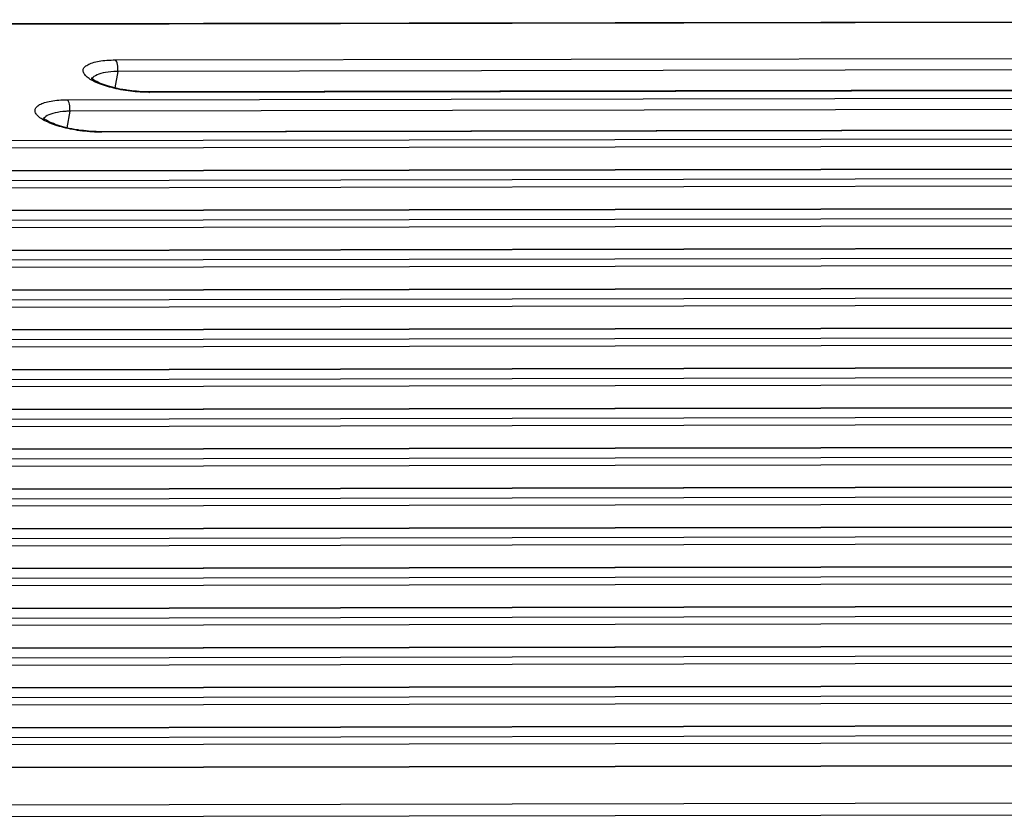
# Model space of a CAD drawing. Header units: millimetres. Extents: x 1573 to 1793, y 2179 to 2579.
# Tile 11 of 26: x 1641 to 1672, y 2271 to 2296. Entities that reach past the tile are written whole.
import ezdxf

# ---------------------------------------------------------------- set-up
doc = ezdxf.new("R2010")
doc.units = ezdxf.units.MM

msp = doc.modelspace()

# ---------------------------------------------------------------- linework, layer by layer
at = {"color": 7, "linetype": 'Continuous', "lineweight": 25}
for p, q in [((1714.2310858, 2296.0347354), (1608.3897627, 2295.8499077)), ((1714.2663395, 2296.0183957), (1608.4250165, 2295.833568)), ((1643.8733467, 2294.7784819), (1716.0871118, 2294.9045867)), ((1716.1572986, 2294.5483642), (1643.9435336, 2294.4222593)), ((1642.3727121, 2293.5340927), (1717.3852779, 2293.6650851)), ((1717.1113048, 2293.9093565), (1644.8975397, 2293.7832516)), ((1717.1465585, 2293.8930167), (1644.9327934, 2293.7669119)), ((1717.4554647, 2293.3088625), (1642.4428989, 2293.1778702)), ((1718.4094709, 2292.6698548), (1643.396905, 2292.5388625)), ((1718.4447246, 2292.6535151), (1643.4321587, 2292.5225227)), ((1611.5672544, 2292.2086461), (1718.7146845, 2292.3957547)), ((1718.7614757, 2292.158273), (1611.6140456, 2291.9711644)), ((1719.6881477, 2291.4547352), (1612.5407176, 2291.2676267)), ((1719.7116502, 2291.4438421), (1612.5642201, 2291.2567335)), ((1612.8654205, 2290.9691444), (1720.0128506, 2291.156253)), ((1720.0596418, 2290.9187713), (1612.9122117, 2290.7316627)), ((1720.9863138, 2290.2152335), (1613.8388837, 2290.028125)), ((1721.0098163, 2290.2043404), (1613.8623862, 2290.0172318)), ((1614.1635866, 2289.7296427), (1721.3110167, 2289.9167513)), ((1721.3578079, 2289.6792696), (1614.2103778, 2289.492161)), ((1722.2844799, 2288.9757318), (1615.1370498, 2288.7886233)), ((1722.3079824, 2288.9648387), (1615.1605523, 2288.7777301)), ((1615.4617527, 2288.490141), (1722.6091828, 2288.6772496)), ((1722.655974, 2288.4397679), (1615.5085439, 2288.2526593)), ((1723.582646, 2287.7362301), (1616.4352159, 2287.5491216)), ((1723.6061485, 2287.725337), (1616.4587184, 2287.5382284)), ((1616.7599188, 2287.2506393), (1723.9073489, 2287.4377479)), ((1723.9541401, 2287.2002662), (1616.80671, 2287.0131577)), ((1724.8808121, 2286.4967284), (1617.733382, 2286.3096199)), ((1724.9043146, 2286.4858353), (1617.7568845, 2286.2987267)), ((1618.0580849, 2286.0111377), (1725.205515, 2286.1982462)), ((1725.2523062, 2285.9607645), (1618.1048761, 2285.773656)), ((1726.1789782, 2285.2572267), (1619.0315481, 2285.0701182)), ((1726.2024807, 2285.2463336), (1619.0550506, 2285.059225)), ((1619.356251, 2284.771636), (1726.5036811, 2284.9587445)), ((1726.5504723, 2284.7212628), (1619.4030422, 2284.5341543)), ((1727.4771443, 2284.017725), (1620.3297142, 2283.8306165)), ((1727.5006468, 2284.0068319), (1620.3532167, 2283.8197233)), ((1620.6544171, 2283.5321343), (1727.8018472, 2283.7192428)), ((1727.8486384, 2283.4817611), (1620.7012083, 2283.2946526)), ((1728.7753104, 2282.7782233), (1621.6278803, 2282.5911148)), ((1728.7988129, 2282.7673302), (1621.6513828, 2282.5802216)), ((1621.9525832, 2282.2926326), (1729.1000133, 2282.4797411)), ((1729.1468045, 2282.2422594), (1621.9993744, 2282.0551509)), ((1730.0734765, 2281.5387217), (1622.9260464, 2281.3516131)), ((1730.096979, 2281.5278285), (1622.9495489, 2281.34072)), ((1623.2507493, 2281.0531309), (1730.3981794, 2281.2402394)), ((1730.4449706, 2281.0027577), (1623.2975405, 2280.8156492)), ((1731.3716426, 2280.29922), (1624.2242125, 2280.1121114)), ((1731.3951451, 2280.2883268), (1624.247715, 2280.1012183)), ((1624.5489154, 2279.8136292), (1731.6963455, 2280.0007377)), ((1731.7431367, 2279.763256), (1624.5957066, 2279.5761475)), ((1732.6698087, 2279.0597183), (1625.5223786, 2278.8726097)), ((1732.6933112, 2279.0488251), (1625.5458811, 2278.8617166)), ((1625.8470815, 2278.5741275), (1732.9945116, 2278.761236)), ((1733.0413028, 2278.5237543), (1625.8938727, 2278.3366458)), ((1733.9679748, 2277.8202166), (1626.8205447, 2277.633108)), ((1733.9914773, 2277.8093234), (1626.8440472, 2277.6222149)), ((1627.1452476, 2277.3346258), (1734.2926777, 2277.5217343)), ((1734.3394689, 2277.2842526), (1627.1920388, 2277.0971441)), ((1735.2661409, 2276.5807149), (1628.1187108, 2276.3936063)), ((1735.2896434, 2276.5698217), (1628.1422133, 2276.3827132)), ((1628.4434137, 2276.0951241), (1735.5908438, 2276.2822326)), ((1735.637635, 2276.0447509), (1628.4902049, 2275.8576424)), ((1736.564307, 2275.3412132), (1629.4168769, 2275.1541046)), ((1736.5878095, 2275.33032), (1629.4403794, 2275.1432115)), ((1629.7415798, 2274.8556224), (1736.8890099, 2275.0427309)), ((1736.9358011, 2274.8052492), (1629.788371, 2274.6181407)), ((1737.8624731, 2274.1017115), (1630.715043, 2273.9146029)), ((1737.8859756, 2274.0908183), (1630.7385455, 2273.9037098)), ((1631.0397459, 2273.6161207), (1738.187176, 2273.8032292)), ((1738.2339672, 2273.5657475), (1631.0865371, 2273.378639)), ((1739.1606392, 2272.8622098), (1632.0132091, 2272.6751012)), ((1739.1841417, 2272.8513166), (1632.0367116, 2272.6642081)), ((1633.8921337, 2271.5173152), (1739.7334567, 2271.7021429)), ((1739.8010059, 2271.3208262), (1633.9596828, 2271.1359985))]:
    msp.add_line(p, q, dxfattribs=at)
at = {"color": 8, "linetype": 'Continuous', "lineweight": 25}
for p, q in [((1643.9435336, 2294.4222593), (1643.8545672, 2293.9050286)), ((1644.8975348, 2293.7813153), (1644.9327934, 2293.7669119)), ((1642.4428989, 2293.1778702), (1642.3539325, 2292.6606394)), ((1643.3969001, 2292.5369262), (1643.4321587, 2292.5225227))]:
    msp.add_line(p, q, dxfattribs=at)
at = {"color": 7, "linetype": 'Continuous', "lineweight": 25}
for points, knots in [([(1644.9327934, 2293.7669119), (1644.8370034, 2293.7667446), (1644.7393814, 2293.7698559), (1644.5406233, 2293.7823676), (1644.4383675, 2293.7919215), (1644.2361669, 2293.8169836), (1644.1366039, 2293.8323629), (1643.9405251, 2293.8687675), (1643.8434937, 2293.8899911), (1643.5694326, 2293.9596186), (1643.4022178, 2294.0158473), (1643.129927, 2294.1373224), (1643.0220523, 2294.203831), (1642.9181944, 2294.3028088), (1642.8924985, 2294.3363362), (1642.8615281, 2294.4012918), (1642.8558762, 2294.4328757), (1642.8643369, 2294.4942468), (1642.8787261, 2294.5239572), (1642.9263011, 2294.5789642), (1642.9594752, 2294.6046178), (1643.0882382, 2294.6758161), (1643.2089977, 2294.7132253), (1643.5072266, 2294.7646501), (1643.6817667, 2294.7781473), (1643.8733467, 2294.7784819)], [0, 0, 0, 0, 0.0625, 0.0625, 0.125, 0.125, 0.1875, 0.1875, 0.25, 0.25, 0.375, 0.375, 0.5, 0.5, 0.5625, 0.5625, 0.625, 0.625, 0.6875, 0.6875, 0.75, 0.75, 0.875, 0.875, 1, 1, 1, 1]), ([(1643.9435336, 2294.4222593), (1643.9498839, 2294.4942332), (1643.9461647, 2294.5727961), (1643.9204775, 2294.7031678), (1643.8986357, 2294.7543357), (1643.8733467, 2294.7784819)], [0, 0, 0, 0, 0.5, 0.5, 1, 1, 1, 1]), ([(1644.2292545, 2293.8350824), (1644.2126407, 2293.8370325), (1644.0812507, 2293.8524556), (1643.8444053, 2293.90429), (1643.5486357, 2293.9858227), (1643.3209512, 2294.077646), (1643.1778274, 2294.1556544), (1643.1132179, 2294.2152465), (1643.1153102, 2294.2123304), (1643.1160229, 2294.2113371)], [0, 0, 0, 0, 0.0284877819, 0.225295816, 0.4207501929, 0.6120681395, 0.77632365, 0.9238102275, 1, 1, 1, 1]), ([(1644.8976527, 2293.7835796), (1644.8801646, 2293.7835145), (1644.7600183, 2293.7830674), (1644.5356048, 2293.7936369), (1644.3275585, 2293.821783), (1644.2292545, 2293.8350824)], [0, 0, 0, 0, 0.0824502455, 0.5664487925, 1, 1, 1, 1]), ([(1643.4321587, 2292.5225227), (1643.3363687, 2292.5223554), (1643.2387467, 2292.5254667), (1643.0399886, 2292.5379784), (1642.9377328, 2292.5475323), (1642.7355322, 2292.5725944), (1642.6359692, 2292.5879738), (1642.4398905, 2292.6243784), (1642.3428591, 2292.6456019), (1642.068798, 2292.7152295), (1641.9015831, 2292.7714581), (1641.6292923, 2292.8929332), (1641.5214176, 2292.9594418), (1641.4175598, 2293.0584197), (1641.3918638, 2293.091947), (1641.3608934, 2293.1569027), (1641.3552415, 2293.1884865), (1641.3637022, 2293.2498576), (1641.3780914, 2293.279568), (1641.4256664, 2293.334575), (1641.4588405, 2293.3602287), (1641.5876035, 2293.431427), (1641.708363, 2293.4688362), (1642.0065919, 2293.520261), (1642.181132, 2293.5337582), (1642.3727121, 2293.5340927)], [0, 0, 0, 0, 0.0625, 0.0625, 0.125, 0.125, 0.1875, 0.1875, 0.25, 0.25, 0.375, 0.375, 0.5, 0.5, 0.5625, 0.5625, 0.625, 0.625, 0.6875, 0.6875, 0.75, 0.75, 0.875, 0.875, 1, 1, 1, 1]), ([(1642.4428989, 2293.1778702), (1642.4492492, 2293.2498441), (1642.44553, 2293.328407), (1642.4198428, 2293.4587786), (1642.398001, 2293.5099466), (1642.3727121, 2293.5340927)], [0, 0, 0, 0, 0.5, 0.5, 1, 1, 1, 1]), ([(1642.7286198, 2292.5906932), (1642.7120061, 2292.5926434), (1642.580616, 2292.6080665), (1642.3437706, 2292.6599008), (1642.048001, 2292.7414335), (1641.8203165, 2292.8332569), (1641.6771927, 2292.9112652), (1641.6125832, 2292.9708573), (1641.6146755, 2292.9679412), (1641.6153882, 2292.9669479)], [0, 0, 0, 0, 0.0284877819, 0.225295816, 0.4207501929, 0.6120681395, 0.77632365, 0.9238102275, 1, 1, 1, 1]), ([(1643.397018, 2292.5391905), (1643.37953, 2292.5391254), (1643.2593837, 2292.5386782), (1643.0349701, 2292.5492478), (1642.8269238, 2292.5773939), (1642.7286198, 2292.5906932)], [0, 0, 0, 0, 0.0824502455, 0.5664487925, 1, 1, 1, 1])]:
    msp.add_open_spline(points, degree=3, knots=knots, dxfattribs=at)
at = {"color": 8, "linetype": 'Continuous', "lineweight": 25}
for points in [[(1643.9435336, 2294.4222593), (1643.9435149, 2294.4222589), (1643.9023233, 2294.4213009), (1643.7332678, 2294.4141346), (1643.4627839, 2294.378262), (1643.2282426, 2294.2897155), (1643.1169912, 2294.204951), (1643.1318458, 2294.151052), (1643.1342949, 2294.1421655)], [(1642.4428989, 2293.1778702), (1642.4428802, 2293.1778698), (1642.4016886, 2293.1769118), (1642.2326331, 2293.1697454), (1641.9621492, 2293.1338728), (1641.7276079, 2293.0453263), (1641.6163565, 2292.9605619), (1641.6312111, 2292.9066628), (1641.6336602, 2292.8977763)]]:
    msp.add_open_spline(points, degree=3, knots=[0, 0, 0, 0, 0.0000405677, 0.089408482, 0.3745396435, 0.6593203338, 0.9438308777, 1, 1, 1, 1], dxfattribs=at)

doc.saveas('drawing.dxf')
